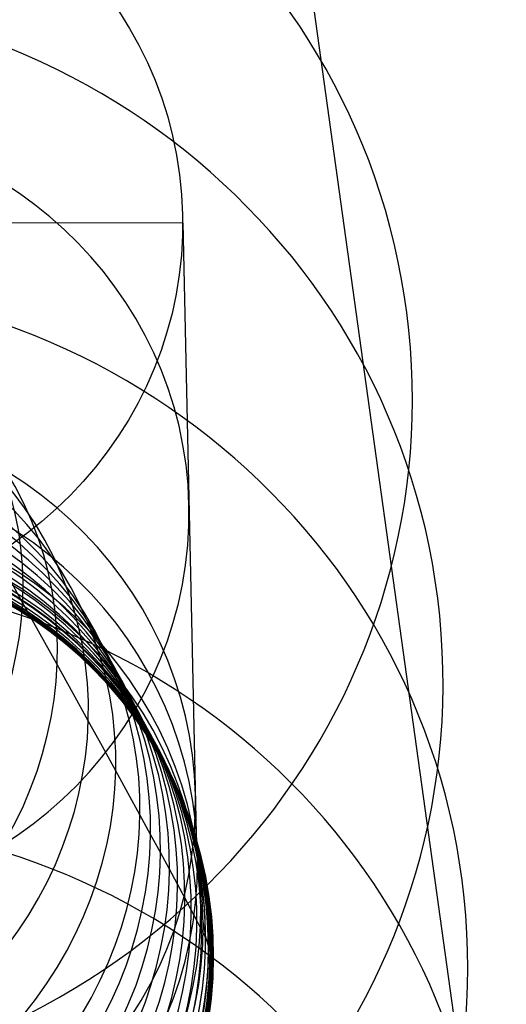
# Model space of a CAD drawing. Extents: x -1634 to -184, y -278 to 263.
# Tile 137 of 242: x -1134 to -1122, y 107 to 131. Entities that reach past the tile are written whole.
import ezdxf

# ---------------------------------------------------------------- set-up
doc = ezdxf.new("R2010")
doc.units = 0
doc.layers.add('PREDEFINITO', color=7, linetype='CONTINUOUS')

msp = doc.modelspace()

# ---------------------------------------------------------------- linework, layer by layer
at = {"layer": 'PREDEFINITO'}
for p, q in [((-1139.362, 219.955, 0.879), (-1122.845, 100.987, 507.82)), ((-1130.334, 126.34, 518.1), (-1150.334, 126.291, 518.197)), ((-1130.334, 126.34, 518.1), (-1130.02, 112.024, 575.444)), ((-1134.284, 116.975, 645.245), (-1134.742, 117.799, 646.978)), ((-1133.849, 116.192, 643.504), (-1134.284, 116.975, 645.245)), ((-1133.435, 115.444, 641.743), (-1133.849, 116.192, 643.504)), ((-1133.04, 114.732, 639.963), (-1133.435, 115.444, 641.743)), ((-1132.666, 114.055, 638.164), (-1133.04, 114.732, 639.963)), ((-1132.317, 113.422, 636.371), (-1132.666, 114.055, 638.164)), ((-1131.988, 112.824, 634.562), (-1132.317, 113.422, 636.371)), ((-1131.68, 112.263, 632.738), (-1131.988, 112.824, 634.562)), ((-1131.392, 111.737, 630.9), (-1131.68, 112.263, 632.738)), ((-1130.02, 112.024, 575.444), (-1129.998, 111.257, 578.699)), ((-1131.128, 111.255, 629.079), (-1131.392, 111.737, 630.9)), ((-1130.886, 110.809, 627.246), (-1131.128, 111.255, 629.079)), ((-1129.998, 111.257, 578.699), (-1129.968, 110.576, 581.974)), ((-1130.663, 110.399, 625.403), (-1130.886, 110.809, 627.246)), ((-1129.968, 110.576, 581.974), (-1129.931, 109.982, 585.266)), ((-1130.461, 110.024, 623.551), (-1130.663, 110.399, 625.403)), ((-1130.283, 109.692, 621.727), (-1130.461, 110.024, 623.551)), ((-1129.931, 109.982, 585.266), (-1129.885, 109.476, 588.573)), ((-1130.124, 109.394, 619.894), (-1130.283, 109.692, 621.727)), ((-1129.985, 109.132, 618.055), (-1130.124, 109.394, 619.894)), ((-1129.885, 109.476, 588.573), (-1129.831, 109.057, 591.89)), ((-1129.867, 108.904, 616.21), (-1129.985, 109.132, 618.055)), ((-1129.831, 109.057, 591.89), (-1129.769, 108.726, 595.218)), ((-1129.771, 108.718, 614.43), (-1129.867, 108.904, 616.21)), ((-1129.694, 108.564, 612.644), (-1129.771, 108.718, 614.43)), ((-1129.769, 108.726, 595.218), (-1129.699, 108.483, 598.555)), ((-1129.635, 108.443, 610.857), (-1129.694, 108.564, 612.644)), ((-1129.699, 108.483, 598.555), (-1129.622, 108.329, 601.903)), ((-1129.595, 108.355, 609.066), (-1129.635, 108.443, 610.857)), ((-1129.622, 108.329, 601.903), (-1129.587, 108.287, 603.687)), ((-1129.574, 108.299, 607.273), (-1129.595, 108.355, 609.066)), ((-1129.587, 108.287, 603.687), (-1129.571, 108.277, 605.48)), ((-1129.571, 108.277, 605.48), (-1129.574, 108.299, 607.273))]:
    msp.add_line(p, q, dxfattribs=at)
at = {"layer": 'PREDEFINITO', "extrusion": (-0.023475, 0.227438, -0.97351)}
msp.add_circle((1123.551, 327.91, -352.98), 17.44, dxfattribs=at)
at = {"layer": 'PREDEFINITO', "extrusion": (0.005309, -0.242205, 0.970211)}
msp.add_circle((-1137.292, 272.296, 466.065), 10, dxfattribs=at)
at = {"layer": 'PREDEFINITO', "extrusion": (-0.022753, 0.228423, -0.973296)}
msp.add_circle((1124.395, 324.337, -384.226), 17.5, dxfattribs=at)
at = {"layer": 'PREDEFINITO', "extrusion": (-0.005309, 0.242205, -0.970211)}
for centre in [(1137.292, 272.296, -495.617), (1137.292, 272.296, -525.17)]:
    msp.add_circle(centre, 10, dxfattribs=at)
at = {"layer": 'PREDEFINITO', "extrusion": (0.247169, -0.443947, -0.861289)}
msp.add_circle((-942.903, -240.113, -891.979), 10, dxfattribs=at)
at = {"layer": 'PREDEFINITO', "extrusion": (0.227064, -0.408765, -0.883942)}
msp.add_circle((-943.54, -280.358, -875.729), 10, dxfattribs=at)
at = {"layer": 'PREDEFINITO', "extrusion": (0.20666, -0.373035, -0.904509)}
msp.add_circle((-944.288, -319.273, -857.763), 10, dxfattribs=at)
at = {"layer": 'PREDEFINITO', "extrusion": (-0.018238, 0.234578, -0.971926)}
msp.add_circle((1128.912, 303.022, -418.689), 17.412, dxfattribs=at)
at = {"layer": 'PREDEFINITO', "extrusion": (0.185826, -0.336529, -0.923156)}
msp.add_circle((-945.193, -357.071, -837.987), 10, dxfattribs=at)
at = {"layer": 'PREDEFINITO', "extrusion": (0.164882, -0.299806, -0.939644)}
msp.add_circle((-946.303, -393.117, -816.732), 10, dxfattribs=at)
at = {"layer": 'PREDEFINITO', "extrusion": (0.143608, -0.262485, -0.95419)}
msp.add_circle((-947.72, -427.679, -793.805), 10, dxfattribs=at)
at = {"layer": 'PREDEFINITO', "extrusion": (0.133034, -0.243926, -0.960626)}
msp.add_circle((-948.576, -444.049, -781.926), 10, dxfattribs=at)
at = {"layer": 'PREDEFINITO', "extrusion": (0.1224, -0.225256, -0.966581)}
msp.add_circle((-949.571, -459.928, -769.665), 10, dxfattribs=at)
at = {"layer": 'PREDEFINITO', "extrusion": (0.11171, -0.206484, -0.972052)}
msp.add_circle((-950.744, -475.25, -757.027), 10, dxfattribs=at)
at = {"layer": 'PREDEFINITO', "extrusion": (0.100967, -0.187612, -0.97704)}
msp.add_circle((-952.151, -489.926, -744.015), 10, dxfattribs=at)
at = {"layer": 'PREDEFINITO', "extrusion": (0.090395, -0.169037, -0.981456)}
msp.add_circle((-953.831, -503.55, -730.911), 10, dxfattribs=at)
at = {"layer": 'PREDEFINITO', "extrusion": (0.079775, -0.150372, -0.985406)}
msp.add_circle((-955.924, -516.25, -717.453), 10, dxfattribs=at)
at = {"layer": 'PREDEFINITO', "extrusion": (-0.01013, 0.190543, -0.981627)}
msp.add_circle((1132.492, 278.829, -538.766), 10, dxfattribs=at)
at = {"layer": 'PREDEFINITO', "extrusion": (0.069124, -0.131648, -0.988884)}
msp.add_circle((-958.604, -527.719, -703.66), 10, dxfattribs=at)
at = {"layer": 'PREDEFINITO', "extrusion": (0.05844, -0.112861, -0.991891)}
msp.add_circle((-962.165, -537.478, -689.533), 10, dxfattribs=at)
at = {"layer": 'PREDEFINITO', "extrusion": (0.048133, -0.094734, -0.994338)}
msp.add_circle((-966.908, -544.432, -675.63), 10, dxfattribs=at)
at = {"layer": 'PREDEFINITO', "extrusion": (0.037799, -0.076552, -0.996349)}
msp.add_circle((-973.866, -547.396, -661.419), 10, dxfattribs=at)
at = {"layer": 'PREDEFINITO', "extrusion": (-0.023199, 0.046135, -0.998666)}
msp.add_circle((969.501, 638.987, -568.214), 10, dxfattribs=at)
at = {"layer": 'PREDEFINITO', "extrusion": (0.027459, -0.058356, -0.997918)}
msp.add_circle((-985.037, -542.682, -646.932), 10, dxfattribs=at)
at = {"layer": 'PREDEFINITO', "extrusion": (-0.014925, 0.138336, -0.990273)}
msp.add_circle((1121.569, 310.737, -550.84), 10, dxfattribs=at)
at = {"layer": 'PREDEFINITO', "extrusion": (-0.021943, 0.059308, -0.997999)}
msp.add_circle((1031.259, 534.033, -566.134), 10, dxfattribs=at)
at = {"layer": 'PREDEFINITO', "extrusion": (0.0171, -0.040124, -0.999048)}
msp.add_circle((-1005.897, -519.342, -632.15), 10, dxfattribs=at)
at = {"layer": 'PREDEFINITO', "extrusion": (-0.023517, 0.032542, -0.999194)}
msp.add_circle((860.253, 778.828, -571.327), 10, dxfattribs=at)
at = {"layer": 'PREDEFINITO', "extrusion": (-0.019189, 0.023784, -0.999533)}
msp.add_circle((818.956, 817.877, -578.257), 10, dxfattribs=at)
at = {"layer": 'PREDEFINITO', "extrusion": (-0.019672, 0.085747, -0.996123)}
msp.add_circle((1086.603, 411.778, -561.362), 10, dxfattribs=at)
at = {"layer": 'PREDEFINITO', "extrusion": (-0.017303, 0.112086, -0.993548)}
msp.add_circle((1109.854, 346.965, -556.297), 10, dxfattribs=at)
at = {"layer": 'PREDEFINITO', "extrusion": (0.006728, -0.021864, -0.999738)}
msp.add_circle((-1057.329, -424.632, -617.082), 10, dxfattribs=at)
at = {"layer": 'PREDEFINITO', "extrusion": (-0.013721, 0.24072, -0.970498)}
msp.add_circle((1132.422, 283.232, -453.123), 17.168, dxfattribs=at)
at = {"layer": 'PREDEFINITO', "extrusion": (-0.014008, 0.014655, -0.999794)}
msp.add_circle((1147.934, 116.84, -586.152), 10, dxfattribs=at)
at = {"layer": 'PREDEFINITO', "extrusion": (-0.003637, -0.00361, -0.999987)}
msp.add_circle((1141.766, 106.057, -601.755), 10, dxfattribs=at)
at = {"layer": 'PREDEFINITO', "extrusion": (-0.004203, 0.253612, -0.967297)}
msp.add_circle((1138.172, 244.749, -483.497), 16.908, dxfattribs=at)

doc.saveas('drawing.dxf')
